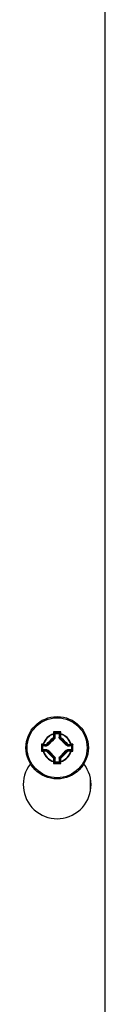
# Model space of a CAD drawing. Header units: inches. Extents: x 3 to 143, y 2 to 93.
# Tile 27 of 36: x 71.015 to 71.58, y 60.681 to 67.523. Entities that reach past the tile are written whole.
import ezdxf

# ---------------------------------------------------------------- set-up
doc = ezdxf.new("R2010")
doc.units = ezdxf.units.IN
doc.header["$LTSCALE"] = 8.561686
doc.header["$MEASUREMENT"] = 0
doc.layers.add('Visible Edges(ANSI)', color=7, linetype='Continuous', lineweight=25)
doc.layers.add('Visible Tangent Edges(ANSI)', color=7, linetype='Continuous', lineweight=25)

msp = doc.modelspace()

# ---------------------------------------------------------------- linework, layer by layer
at = {"layer": 'Visible Edges(ANSI)'}
for p, q in [((71.5804, 69.3481), (71.5804, 27.7537)), ((71.2302, 62.5678), (71.2351, 62.563)), ((71.2305, 62.5372), (71.2357, 62.5351)), ((71.2696, 62.5678), (71.2648, 62.563)), ((71.1458, 62.4834), (71.1506, 62.4785)), ((71.3541, 62.4834), (71.3492, 62.4785)), ((71.1458, 62.444), (71.1506, 62.4488)), ((71.3541, 62.444), (71.3492, 62.4488)), ((71.2302, 62.3595), (71.2351, 62.3644)), ((71.2696, 62.3595), (71.2648, 62.3644))]:
    msp.add_line(p, q, dxfattribs=at)
at = {"layer": 'Visible Edges(ANSI)', "flags": 128}
for points in [[(71.2302, 62.5679), (71.2302, 62.568), (71.2301, 62.5681), (71.23, 62.5682), (71.2299, 62.5684), (71.2298, 62.5686), (71.2296, 62.5688), (71.2295, 62.569), (71.2293, 62.5692), (71.2291, 62.5694), (71.2289, 62.5697), (71.2287, 62.5699), (71.2284, 62.5702), (71.2282, 62.5704), (71.228, 62.5707), (71.2277, 62.571), (71.2275, 62.5712), (71.2272, 62.5715), (71.227, 62.5717), (71.2267, 62.572), (71.2265, 62.5723), (71.2262, 62.5725), (71.226, 62.5728), (71.2257, 62.573), (71.2255, 62.5733)], [(71.2263, 62.5379), (71.2265, 62.5378), (71.2268, 62.5377), (71.227, 62.5377), (71.2272, 62.5376), (71.2274, 62.5375), (71.2277, 62.5375), (71.2279, 62.5374), (71.2281, 62.5373), (71.2283, 62.5373), (71.2285, 62.5372), (71.2287, 62.5372), (71.2289, 62.5372), (71.229, 62.5371), (71.2292, 62.5371), (71.2294, 62.5371), (71.2295, 62.5371), (71.2297, 62.5371), (71.2298, 62.5371), (71.2299, 62.5371), (71.23, 62.5371), (71.2301, 62.5371), (71.2302, 62.5371), (71.2303, 62.5372), (71.2304, 62.5372)], [(71.2302, 62.5679), (71.2302, 62.5679), (71.2302, 62.5679), (71.2302, 62.5679), (71.2302, 62.5679), (71.2302, 62.5679), (71.2302, 62.5679), (71.2302, 62.5679), (71.2302, 62.5679), (71.2302, 62.5679), (71.2302, 62.5679), (71.2302, 62.5679), (71.2302, 62.5678), (71.2302, 62.5678), (71.2302, 62.5678), (71.2302, 62.5678), (71.2302, 62.5678), (71.2302, 62.5678), (71.2302, 62.5678), (71.2302, 62.5678), (71.2302, 62.5678), (71.2302, 62.5678), (71.2302, 62.5678), (71.2302, 62.5678), (71.2302, 62.5678)], [(71.2304, 62.5372), (71.2304, 62.5372), (71.2304, 62.5372), (71.2304, 62.5372), (71.2304, 62.5372), (71.2304, 62.5372), (71.2304, 62.5372), (71.2304, 62.5372), (71.2304, 62.5372), (71.2304, 62.5372), (71.2304, 62.5372), (71.2304, 62.5372), (71.2304, 62.5372), (71.2304, 62.5372), (71.2304, 62.5372), (71.2305, 62.5372), (71.2305, 62.5372), (71.2305, 62.5372), (71.2305, 62.5372), (71.2305, 62.5372), (71.2305, 62.5372), (71.2305, 62.5372), (71.2305, 62.5372), (71.2305, 62.5372), (71.2305, 62.5372)], [(71.2678, 62.5268), (71.2676, 62.5273), (71.2673, 62.5277), (71.2671, 62.5282), (71.2668, 62.5286), (71.2666, 62.5291), (71.2664, 62.5295), (71.2661, 62.5299), (71.2659, 62.5304), (71.2657, 62.5308), (71.2655, 62.5312), (71.2653, 62.5316), (71.2652, 62.532), (71.265, 62.5324), (71.2649, 62.5328), (71.2647, 62.5332), (71.2646, 62.5335), (71.2645, 62.5339), (71.2644, 62.5343), (71.2643, 62.5347), (71.2642, 62.5351), (71.2641, 62.5354), (71.2641, 62.5358), (71.2641, 62.5362), (71.2641, 62.5366)], [(71.2696, 62.5678), (71.2696, 62.5678), (71.2696, 62.5678), (71.2696, 62.5678), (71.2696, 62.5678), (71.2696, 62.5678), (71.2697, 62.5678), (71.2697, 62.5678), (71.2697, 62.5678), (71.2697, 62.5678), (71.2697, 62.5678), (71.2697, 62.5678), (71.2697, 62.5678), (71.2697, 62.5679), (71.2697, 62.5679), (71.2697, 62.5679), (71.2697, 62.5679), (71.2697, 62.5679), (71.2697, 62.5679), (71.2697, 62.5679), (71.2697, 62.5679), (71.2697, 62.5679), (71.2697, 62.5679), (71.2697, 62.5679), (71.2697, 62.5679)], [(71.2744, 62.5733), (71.2741, 62.573), (71.2739, 62.5728), (71.2736, 62.5725), (71.2734, 62.5723), (71.2731, 62.572), (71.2729, 62.5717), (71.2726, 62.5715), (71.2724, 62.5712), (71.2721, 62.571), (71.2719, 62.5707), (71.2717, 62.5704), (71.2714, 62.5702), (71.2712, 62.5699), (71.271, 62.5697), (71.2708, 62.5694), (71.2706, 62.5692), (71.2704, 62.569), (71.2702, 62.5688), (71.2701, 62.5686), (71.27, 62.5684), (71.2699, 62.5682), (71.2698, 62.5681), (71.2697, 62.568), (71.2697, 62.5679)], [(71.1403, 62.4881), (71.1406, 62.4879), (71.1408, 62.4876), (71.1411, 62.4874), (71.1413, 62.4871), (71.1416, 62.4868), (71.1419, 62.4866), (71.1421, 62.4863), (71.1424, 62.4861), (71.1426, 62.4859), (71.1429, 62.4856), (71.1432, 62.4854), (71.1434, 62.4852), (71.1437, 62.4849), (71.1439, 62.4847), (71.1442, 62.4845), (71.1444, 62.4843), (71.1446, 62.4841), (71.1448, 62.484), (71.145, 62.4838), (71.1452, 62.4837), (71.1453, 62.4836), (71.1455, 62.4835), (71.1456, 62.4834), (71.1457, 62.4834)], [(71.1458, 62.4834), (71.1458, 62.4834), (71.1458, 62.4834), (71.1458, 62.4834), (71.1458, 62.4834), (71.1458, 62.4834), (71.1458, 62.4834), (71.1458, 62.4834), (71.1458, 62.4834), (71.1458, 62.4834), (71.1458, 62.4834), (71.1458, 62.4834), (71.1457, 62.4834), (71.1457, 62.4834), (71.1457, 62.4834), (71.1457, 62.4834), (71.1457, 62.4834), (71.1457, 62.4834), (71.1457, 62.4834), (71.1457, 62.4834), (71.1457, 62.4834), (71.1457, 62.4834), (71.1457, 62.4834), (71.1457, 62.4834), (71.1457, 62.4834)], [(71.1868, 62.4816), (71.1863, 62.4813), (71.1859, 62.481), (71.1854, 62.4808), (71.185, 62.4805), (71.1845, 62.4803), (71.1841, 62.4801), (71.1837, 62.4799), (71.1832, 62.4796), (71.1828, 62.4794), (71.1824, 62.4793), (71.182, 62.4791), (71.1816, 62.4789), (71.1812, 62.4787), (71.1808, 62.4786), (71.1804, 62.4784), (71.1801, 62.4783), (71.1797, 62.4782), (71.1793, 62.4781), (71.1789, 62.478), (71.1785, 62.4779), (71.1782, 62.4779), (71.1778, 62.4778), (71.1774, 62.4778), (71.177, 62.4778)], [(71.2359, 62.5308), (71.2359, 62.531), (71.2359, 62.5313), (71.2359, 62.5315), (71.2359, 62.5318), (71.2359, 62.532), (71.2359, 62.5323), (71.2359, 62.5325), (71.2359, 62.5328), (71.2358, 62.533), (71.2358, 62.5332), (71.2358, 62.5334), (71.2358, 62.5336), (71.2358, 62.5338), (71.2358, 62.534), (71.2358, 62.5342), (71.2358, 62.5344), (71.2358, 62.5345), (71.2357, 62.5347), (71.2357, 62.5348), (71.2357, 62.5349), (71.2357, 62.535), (71.2357, 62.535), (71.2357, 62.5351), (71.2357, 62.5351)], [(71.3229, 62.4778), (71.3225, 62.4778), (71.3221, 62.4778), (71.3218, 62.4779), (71.3214, 62.4779), (71.321, 62.478), (71.3207, 62.4781), (71.3203, 62.4782), (71.3199, 62.4783), (71.3196, 62.4784), (71.3192, 62.4785), (71.3188, 62.4787), (71.3184, 62.4788), (71.318, 62.479), (71.3176, 62.4792), (71.3172, 62.4794), (71.3167, 62.4796), (71.3163, 62.4798), (71.3159, 62.48), (71.3154, 62.4803), (71.315, 62.4805), (71.3145, 62.4808), (71.3141, 62.481), (71.3136, 62.4813), (71.3131, 62.4816)], [(71.3542, 62.4834), (71.3542, 62.4834), (71.3542, 62.4834), (71.3542, 62.4834), (71.3542, 62.4834), (71.3542, 62.4834), (71.3541, 62.4834), (71.3541, 62.4834), (71.3541, 62.4834), (71.3541, 62.4834), (71.3541, 62.4834), (71.3541, 62.4834), (71.3541, 62.4834), (71.3541, 62.4834), (71.3541, 62.4834), (71.3541, 62.4834), (71.3541, 62.4834), (71.3541, 62.4834), (71.3541, 62.4834), (71.3541, 62.4834), (71.3541, 62.4834), (71.3541, 62.4834), (71.3541, 62.4834), (71.3541, 62.4834), (71.3541, 62.4834)], [(71.3596, 62.4881), (71.3593, 62.4879), (71.3591, 62.4876), (71.3588, 62.4874), (71.3585, 62.4871), (71.3583, 62.4868), (71.358, 62.4866), (71.3578, 62.4863), (71.3575, 62.4861), (71.3572, 62.4859), (71.357, 62.4856), (71.3567, 62.4854), (71.3565, 62.4852), (71.3562, 62.4849), (71.356, 62.4847), (71.3557, 62.4845), (71.3555, 62.4843), (71.3553, 62.4841), (71.3551, 62.484), (71.3549, 62.4838), (71.3547, 62.4837), (71.3545, 62.4836), (71.3544, 62.4835), (71.3543, 62.4834), (71.3542, 62.4834)], [(71.1403, 62.4392), (71.1406, 62.4395), (71.1408, 62.4397), (71.1411, 62.44), (71.1413, 62.4402), (71.1416, 62.4405), (71.1419, 62.4407), (71.1421, 62.441), (71.1424, 62.4412), (71.1426, 62.4415), (71.1429, 62.4417), (71.1432, 62.4419), (71.1434, 62.4422), (71.1437, 62.4424), (71.1439, 62.4426), (71.1442, 62.4428), (71.1444, 62.443), (71.1446, 62.4432), (71.1448, 62.4434), (71.145, 62.4435), (71.1452, 62.4436), (71.1453, 62.4437), (71.1455, 62.4438), (71.1456, 62.4439), (71.1457, 62.4439)], [(71.1457, 62.4439), (71.1457, 62.4439), (71.1457, 62.4439), (71.1457, 62.4439), (71.1457, 62.4439), (71.1457, 62.4439), (71.1457, 62.4439), (71.1457, 62.4439), (71.1457, 62.4439), (71.1457, 62.4439), (71.1457, 62.4439), (71.1457, 62.4439), (71.1457, 62.4439), (71.1458, 62.4439), (71.1458, 62.4439), (71.1458, 62.4439), (71.1458, 62.4439), (71.1458, 62.4439), (71.1458, 62.4439), (71.1458, 62.4439), (71.1458, 62.4439), (71.1458, 62.4439), (71.1458, 62.444), (71.1458, 62.444), (71.1458, 62.444)], [(71.177, 62.4495), (71.1774, 62.4495), (71.1777, 62.4495), (71.1781, 62.4495), (71.1785, 62.4494), (71.1788, 62.4493), (71.1792, 62.4493), (71.1796, 62.4492), (71.1799, 62.449), (71.1803, 62.4489), (71.1807, 62.4488), (71.1811, 62.4486), (71.1815, 62.4485), (71.1819, 62.4483), (71.1823, 62.4481), (71.1827, 62.4479), (71.1831, 62.4477), (71.1836, 62.4475), (71.184, 62.4473), (71.1844, 62.4471), (71.1849, 62.4468), (71.1853, 62.4466), (71.1858, 62.4463), (71.1863, 62.446), (71.1868, 62.4458)], [(71.232, 62.4005), (71.2323, 62.4), (71.2326, 62.3996), (71.2328, 62.3991), (71.233, 62.3987), (71.2333, 62.3982), (71.2335, 62.3978), (71.2337, 62.3974), (71.2339, 62.397), (71.2342, 62.3965), (71.2343, 62.3961), (71.2345, 62.3957), (71.2347, 62.3953), (71.2349, 62.3949), (71.235, 62.3945), (71.2352, 62.3942), (71.2353, 62.3938), (71.2354, 62.3934), (71.2355, 62.393), (71.2356, 62.3926), (71.2357, 62.3923), (71.2357, 62.3919), (71.2358, 62.3915), (71.2358, 62.3911), (71.2358, 62.3907)], [(71.2641, 62.3907), (71.2641, 62.3911), (71.2641, 62.3915), (71.2641, 62.3918), (71.2642, 62.3922), (71.2643, 62.3926), (71.2643, 62.3929), (71.2644, 62.3933), (71.2645, 62.3937), (71.2647, 62.394), (71.2648, 62.3944), (71.265, 62.3948), (71.2651, 62.3952), (71.2653, 62.3956), (71.2655, 62.396), (71.2657, 62.3964), (71.2659, 62.3969), (71.2661, 62.3973), (71.2663, 62.3977), (71.2665, 62.3982), (71.2668, 62.3986), (71.267, 62.3991), (71.2673, 62.3995), (71.2676, 62.4), (71.2678, 62.4005)], [(71.3131, 62.4458), (71.3136, 62.446), (71.314, 62.4463), (71.3145, 62.4465), (71.3149, 62.4468), (71.3154, 62.447), (71.3158, 62.4472), (71.3162, 62.4475), (71.3166, 62.4477), (71.317, 62.4479), (71.3175, 62.4481), (71.3179, 62.4483), (71.3183, 62.4484), (71.3187, 62.4486), (71.3191, 62.4487), (71.3194, 62.4489), (71.3198, 62.449), (71.3202, 62.4491), (71.3206, 62.4492), (71.3209, 62.4493), (71.3213, 62.4494), (71.3217, 62.4494), (71.3221, 62.4495), (71.3225, 62.4495), (71.3229, 62.4495)], [(71.3541, 62.444), (71.3541, 62.444), (71.3541, 62.444), (71.3541, 62.4439), (71.3541, 62.4439), (71.3541, 62.4439), (71.3541, 62.4439), (71.3541, 62.4439), (71.3541, 62.4439), (71.3541, 62.4439), (71.3541, 62.4439), (71.3541, 62.4439), (71.3541, 62.4439), (71.3541, 62.4439), (71.3541, 62.4439), (71.3541, 62.4439), (71.3541, 62.4439), (71.3541, 62.4439), (71.3541, 62.4439), (71.3542, 62.4439), (71.3542, 62.4439), (71.3542, 62.4439), (71.3542, 62.4439), (71.3542, 62.4439), (71.3542, 62.4439)], [(71.3596, 62.4392), (71.3593, 62.4395), (71.3591, 62.4397), (71.3588, 62.44), (71.3585, 62.4402), (71.3583, 62.4405), (71.358, 62.4407), (71.3578, 62.441), (71.3575, 62.4412), (71.3572, 62.4415), (71.357, 62.4417), (71.3567, 62.4419), (71.3565, 62.4422), (71.3562, 62.4424), (71.356, 62.4426), (71.3557, 62.4428), (71.3555, 62.443), (71.3553, 62.4432), (71.3551, 62.4434), (71.3549, 62.4435), (71.3547, 62.4436), (71.3545, 62.4437), (71.3544, 62.4438), (71.3543, 62.4439), (71.3542, 62.4439)], [(71.2255, 62.354), (71.2257, 62.3543), (71.226, 62.3545), (71.2262, 62.3548), (71.2265, 62.3551), (71.2267, 62.3553), (71.227, 62.3556), (71.2272, 62.3558), (71.2275, 62.3561), (71.2277, 62.3564), (71.228, 62.3566), (71.2282, 62.3569), (71.2284, 62.3571), (71.2287, 62.3574), (71.2289, 62.3576), (71.2291, 62.3579), (71.2293, 62.3581), (71.2295, 62.3583), (71.2296, 62.3585), (71.2298, 62.3587), (71.2299, 62.3589), (71.23, 62.3591), (71.2301, 62.3592), (71.2302, 62.3593), (71.2302, 62.3594)], [(71.2302, 62.3595), (71.2302, 62.3595), (71.2302, 62.3595), (71.2302, 62.3595), (71.2302, 62.3595), (71.2302, 62.3595), (71.2302, 62.3595), (71.2302, 62.3595), (71.2302, 62.3595), (71.2302, 62.3595), (71.2302, 62.3595), (71.2302, 62.3595), (71.2302, 62.3595), (71.2302, 62.3595), (71.2302, 62.3595), (71.2302, 62.3595), (71.2302, 62.3595), (71.2302, 62.3595), (71.2302, 62.3594), (71.2302, 62.3594), (71.2302, 62.3594), (71.2302, 62.3594), (71.2302, 62.3594), (71.2302, 62.3594), (71.2302, 62.3594)], [(71.2697, 62.3594), (71.2697, 62.3594), (71.2697, 62.3594), (71.2697, 62.3594), (71.2697, 62.3594), (71.2697, 62.3594), (71.2697, 62.3594), (71.2697, 62.3595), (71.2697, 62.3595), (71.2697, 62.3595), (71.2697, 62.3595), (71.2697, 62.3595), (71.2697, 62.3595), (71.2697, 62.3595), (71.2697, 62.3595), (71.2697, 62.3595), (71.2697, 62.3595), (71.2697, 62.3595), (71.2697, 62.3595), (71.2696, 62.3595), (71.2696, 62.3595), (71.2696, 62.3595), (71.2696, 62.3595), (71.2696, 62.3595), (71.2696, 62.3595)], [(71.2744, 62.354), (71.2741, 62.3543), (71.2739, 62.3545), (71.2736, 62.3548), (71.2734, 62.3551), (71.2731, 62.3553), (71.2729, 62.3556), (71.2726, 62.3558), (71.2724, 62.3561), (71.2721, 62.3564), (71.2719, 62.3566), (71.2717, 62.3569), (71.2714, 62.3571), (71.2712, 62.3574), (71.271, 62.3576), (71.2708, 62.3579), (71.2706, 62.3581), (71.2704, 62.3583), (71.2702, 62.3585), (71.2701, 62.3587), (71.27, 62.3589), (71.2699, 62.3591), (71.2698, 62.3592), (71.2697, 62.3593), (71.2697, 62.3594)]]:
    msp.add_lwpolyline(points, dxfattribs=at)
at = {"layer": 'Visible Edges(ANSI)'}
msp.add_circle((71.2499, 62.4637), 0.2168, dxfattribs=at)
msp.add_arc((71.2499, 62.2063), 0.2354, 141.97559, 38.02441, dxfattribs=at)
for centre, major_axis, start_param, end_param in [((71.2499, 62.5713), (0.1594, 0), 4.619148, 4.80563), ((71.2265, 62.4637), (0, -0.191), 1.929793, 2.117442), ((71.2733, 62.4637), (0, -0.191), 4.165743, 4.320612), ((71.2499, 62.487), (0.191, 0), 4.165743, 4.320612), ((71.1423, 62.4637), (0, 0.1594), 4.619148, 4.80563), ((71.2499, 62.487), (-0.191, 0), 1.962574, 2.117442), ((71.3575, 62.4637), (0, -0.1594), 4.619148, 4.80563), ((71.2499, 62.4403), (-0.191, 0), 5.104166, 5.259035), ((71.2499, 62.4403), (0.191, 0), 1.024151, 1.179019), ((71.2265, 62.4637), (0, -0.191), 1.024151, 1.179019), ((71.2499, 62.3561), (-0.1594, 0), 4.619148, 4.80563), ((71.2733, 62.4637), (0, -0.191), 5.104166, 5.259035)]:
    msp.add_ellipse(centre, major_axis=major_axis, ratio=0.052336, start_param=start_param, end_param=end_param, dxfattribs=at)
at = {"layer": 'Visible Tangent Edges(ANSI)'}
for p, q in [((71.2259, 62.5576), (71.2253, 62.56)), ((71.2694, 62.5391), (71.2642, 62.537)), ((71.2655, 62.5338), (71.2708, 62.5359)), ((71.2745, 62.56), (71.2739, 62.5576)), ((71.1536, 62.4883), (71.156, 62.4876)), ((71.1745, 62.4831), (71.1766, 62.4779)), ((71.1798, 62.4793), (71.1777, 62.4845)), ((71.3222, 62.4845), (71.32, 62.4793)), ((71.3232, 62.4779), (71.3254, 62.4831)), ((71.3439, 62.4876), (71.3463, 62.4883)), ((71.156, 62.4397), (71.1536, 62.4391)), ((71.1766, 62.4494), (71.1745, 62.4442)), ((71.1777, 62.4428), (71.1798, 62.4481)), ((71.32, 62.4481), (71.3222, 62.4428)), ((71.3254, 62.4442), (71.3232, 62.4494)), ((71.3463, 62.4391), (71.3439, 62.4397)), ((71.2253, 62.3673), (71.2259, 62.3697)), ((71.2343, 62.3936), (71.2291, 62.3914)), ((71.2304, 62.3882), (71.2357, 62.3903)), ((71.2642, 62.3903), (71.2694, 62.3882)), ((71.2708, 62.3914), (71.2655, 62.3936)), ((71.2739, 62.3697), (71.2745, 62.3673)), ((71.4807, 62.1598), (71.4807, 62.2528))]:
    msp.add_line(p, q, dxfattribs=at)
at = {"layer": 'Visible Tangent Edges(ANSI)', "flags": 128}
for points in [[(71.2642, 62.537), (71.2642, 62.537), (71.2642, 62.537), (71.2642, 62.537), (71.2642, 62.537), (71.2642, 62.537), (71.2642, 62.5369), (71.2642, 62.5369), (71.2642, 62.5369), (71.2642, 62.5369), (71.2641, 62.5369), (71.2641, 62.5369), (71.2641, 62.5369), (71.2641, 62.5368), (71.2641, 62.5368), (71.2641, 62.5368), (71.2641, 62.5368), (71.2641, 62.5368), (71.2641, 62.5367), (71.2641, 62.5367), (71.2641, 62.5367), (71.2641, 62.5367), (71.2641, 62.5366), (71.2641, 62.5366), (71.2641, 62.5366)], [(71.1766, 62.4779), (71.1766, 62.4779), (71.1766, 62.4779), (71.1766, 62.4779), (71.1766, 62.4779), (71.1766, 62.4779), (71.1767, 62.4779), (71.1767, 62.4779), (71.1767, 62.4779), (71.1767, 62.4779), (71.1767, 62.4779), (71.1767, 62.4779), (71.1767, 62.4779), (71.1767, 62.4779), (71.1768, 62.4779), (71.1768, 62.4778), (71.1768, 62.4778), (71.1768, 62.4778), (71.1768, 62.4778), (71.1769, 62.4778), (71.1769, 62.4778), (71.1769, 62.4778), (71.1769, 62.4778), (71.177, 62.4778), (71.177, 62.4778)], [(71.1868, 62.4816), (71.1864, 62.4814), (71.186, 62.4813), (71.1856, 62.4812), (71.1852, 62.481), (71.1848, 62.4809), (71.1844, 62.4808), (71.1841, 62.4807), (71.1837, 62.4806), (71.1833, 62.4805), (71.183, 62.4803), (71.1827, 62.4802), (71.1823, 62.4801), (71.182, 62.48), (71.1817, 62.4799), (71.1814, 62.4798), (71.1812, 62.4797), (71.1809, 62.4796), (71.1807, 62.4796), (71.1805, 62.4795), (71.1803, 62.4794), (71.1801, 62.4794), (71.18, 62.4793), (71.1799, 62.4793), (71.1798, 62.4793)], [(71.2678, 62.5268), (71.2677, 62.5272), (71.2676, 62.5276), (71.2674, 62.528), (71.2673, 62.5284), (71.2672, 62.5288), (71.2671, 62.5292), (71.267, 62.5295), (71.2668, 62.5299), (71.2667, 62.5303), (71.2666, 62.5306), (71.2665, 62.5309), (71.2664, 62.5313), (71.2663, 62.5316), (71.2662, 62.5319), (71.2661, 62.5322), (71.266, 62.5324), (71.2659, 62.5327), (71.2658, 62.5329), (71.2658, 62.5331), (71.2657, 62.5333), (71.2656, 62.5335), (71.2656, 62.5336), (71.2656, 62.5337), (71.2655, 62.5338)], [(71.32, 62.4793), (71.32, 62.4793), (71.3199, 62.4793), (71.3197, 62.4794), (71.3196, 62.4794), (71.3194, 62.4795), (71.3192, 62.4796), (71.319, 62.4796), (71.3187, 62.4797), (71.3184, 62.4798), (71.3182, 62.4799), (71.3179, 62.48), (71.3175, 62.4801), (71.3172, 62.4802), (71.3169, 62.4803), (71.3165, 62.4805), (71.3162, 62.4806), (71.3158, 62.4807), (71.3154, 62.4808), (71.3151, 62.4809), (71.3147, 62.481), (71.3143, 62.4812), (71.3139, 62.4813), (71.3135, 62.4814), (71.3131, 62.4816)], [(71.3229, 62.4778), (71.3229, 62.4778), (71.3229, 62.4778), (71.3229, 62.4778), (71.323, 62.4778), (71.323, 62.4778), (71.323, 62.4778), (71.323, 62.4778), (71.3231, 62.4778), (71.3231, 62.4778), (71.3231, 62.4779), (71.3231, 62.4779), (71.3231, 62.4779), (71.3232, 62.4779), (71.3232, 62.4779), (71.3232, 62.4779), (71.3232, 62.4779), (71.3232, 62.4779), (71.3232, 62.4779), (71.3232, 62.4779), (71.3232, 62.4779), (71.3232, 62.4779), (71.3232, 62.4779), (71.3232, 62.4779), (71.3232, 62.4779)], [(71.177, 62.4495), (71.177, 62.4495), (71.1769, 62.4495), (71.1769, 62.4495), (71.1769, 62.4495), (71.1769, 62.4495), (71.1768, 62.4495), (71.1768, 62.4495), (71.1768, 62.4495), (71.1768, 62.4495), (71.1768, 62.4495), (71.1767, 62.4495), (71.1767, 62.4495), (71.1767, 62.4495), (71.1767, 62.4495), (71.1767, 62.4494), (71.1767, 62.4494), (71.1767, 62.4494), (71.1767, 62.4494), (71.1766, 62.4494), (71.1766, 62.4494), (71.1766, 62.4494), (71.1766, 62.4494), (71.1766, 62.4494), (71.1766, 62.4494)], [(71.1798, 62.4481), (71.1799, 62.448), (71.18, 62.448), (71.1801, 62.448), (71.1803, 62.4479), (71.1805, 62.4478), (71.1807, 62.4478), (71.1809, 62.4477), (71.1812, 62.4476), (71.1814, 62.4475), (71.1817, 62.4474), (71.182, 62.4473), (71.1823, 62.4472), (71.1827, 62.4471), (71.183, 62.447), (71.1833, 62.4469), (71.1837, 62.4468), (71.1841, 62.4466), (71.1844, 62.4465), (71.1848, 62.4464), (71.1852, 62.4463), (71.1856, 62.4462), (71.186, 62.446), (71.1864, 62.4459), (71.1868, 62.4458)], [(71.232, 62.4005), (71.2322, 62.4001), (71.2323, 62.3997), (71.2324, 62.3993), (71.2325, 62.3989), (71.2327, 62.3985), (71.2328, 62.3982), (71.2329, 62.3978), (71.233, 62.3974), (71.2331, 62.3971), (71.2333, 62.3967), (71.2334, 62.3964), (71.2335, 62.3961), (71.2336, 62.3957), (71.2337, 62.3954), (71.2338, 62.3952), (71.2339, 62.3949), (71.2339, 62.3946), (71.234, 62.3944), (71.2341, 62.3942), (71.2342, 62.394), (71.2342, 62.3939), (71.2343, 62.3937), (71.2343, 62.3936), (71.2343, 62.3936)], [(71.2655, 62.3936), (71.2656, 62.3936), (71.2656, 62.3937), (71.2656, 62.3939), (71.2657, 62.394), (71.2658, 62.3942), (71.2658, 62.3944), (71.2659, 62.3946), (71.266, 62.3949), (71.2661, 62.3952), (71.2662, 62.3954), (71.2663, 62.3957), (71.2664, 62.3961), (71.2665, 62.3964), (71.2666, 62.3967), (71.2667, 62.3971), (71.2668, 62.3974), (71.267, 62.3978), (71.2671, 62.3982), (71.2672, 62.3985), (71.2673, 62.3989), (71.2674, 62.3993), (71.2676, 62.3997), (71.2677, 62.4001), (71.2678, 62.4005)], [(71.3131, 62.4458), (71.3135, 62.4459), (71.3139, 62.446), (71.3143, 62.4462), (71.3147, 62.4463), (71.3151, 62.4464), (71.3154, 62.4465), (71.3158, 62.4466), (71.3162, 62.4468), (71.3165, 62.4469), (71.3169, 62.447), (71.3172, 62.4471), (71.3175, 62.4472), (71.3179, 62.4473), (71.3182, 62.4474), (71.3184, 62.4475), (71.3187, 62.4476), (71.319, 62.4477), (71.3192, 62.4478), (71.3194, 62.4478), (71.3196, 62.4479), (71.3197, 62.448), (71.3199, 62.448), (71.32, 62.448), (71.32, 62.4481)], [(71.3232, 62.4494), (71.3232, 62.4494), (71.3232, 62.4494), (71.3232, 62.4494), (71.3232, 62.4494), (71.3232, 62.4494), (71.3232, 62.4494), (71.3232, 62.4494), (71.3232, 62.4494), (71.3232, 62.4494), (71.3232, 62.4495), (71.3232, 62.4495), (71.3231, 62.4495), (71.3231, 62.4495), (71.3231, 62.4495), (71.3231, 62.4495), (71.3231, 62.4495), (71.323, 62.4495), (71.323, 62.4495), (71.323, 62.4495), (71.323, 62.4495), (71.3229, 62.4495), (71.3229, 62.4495), (71.3229, 62.4495), (71.3229, 62.4495)], [(71.2357, 62.3903), (71.2357, 62.3903), (71.2357, 62.3904), (71.2357, 62.3904), (71.2357, 62.3904), (71.2357, 62.3904), (71.2357, 62.3904), (71.2357, 62.3904), (71.2357, 62.3904), (71.2357, 62.3904), (71.2357, 62.3904), (71.2357, 62.3904), (71.2357, 62.3905), (71.2357, 62.3905), (71.2357, 62.3905), (71.2357, 62.3905), (71.2358, 62.3905), (71.2358, 62.3906), (71.2358, 62.3906), (71.2358, 62.3906), (71.2358, 62.3906), (71.2358, 62.3906), (71.2358, 62.3907), (71.2358, 62.3907), (71.2358, 62.3907)], [(71.2641, 62.3907), (71.2641, 62.3907), (71.2641, 62.3907), (71.2641, 62.3906), (71.2641, 62.3906), (71.2641, 62.3906), (71.2641, 62.3906), (71.2641, 62.3906), (71.2641, 62.3905), (71.2641, 62.3905), (71.2641, 62.3905), (71.2641, 62.3905), (71.2641, 62.3905), (71.2641, 62.3904), (71.2641, 62.3904), (71.2642, 62.3904), (71.2642, 62.3904), (71.2642, 62.3904), (71.2642, 62.3904), (71.2642, 62.3904), (71.2642, 62.3904), (71.2642, 62.3904), (71.2642, 62.3904), (71.2642, 62.3903), (71.2642, 62.3903)]]:
    msp.add_lwpolyline(points, dxfattribs=at)
at = {"layer": 'Visible Tangent Edges(ANSI)'}
msp.add_circle((71.2499, 62.4637), 0.2084, dxfattribs=at)
for radius, start, end in [(0.0994, 104.32613, 165.67387), (0.0969, 104.32613, 165.67387), (0.0969, 14.32613, 75.67387), (0.0994, 14.32613, 75.67387), (0.0994, 194.32613, 255.67387), (0.0969, 194.32613, 255.67387), (0.0969, 284.32613, 345.67387), (0.0994, 284.32613, 345.67387)]:
    msp.add_arc((71.2499, 62.4637), radius, start, end, dxfattribs=at)
for centre, major_axis, ratio, start_param, end_param in [((71.1915, 62.5221), (-0.1829, -0.1829), 0.052336, 1.432032, 1.70956), ((71.1938, 62.5198), (0.1859, 0.1859), 0.052336, 4.573625, 4.858019), ((71.253, 62.4637), (0, -0.5378), 0.052336, 4.507082, 4.532295), ((71.2255, 62.5592), (0.00456, -0.00004), 0.178876, 0.053219, 1.618263), ((71.2499, 62.5455), (-0.5315, 0), 0.052336, 4.666344, 4.758434), ((71.2255, 62.5592), (0.00456, 0.00009), 0.348763, 4.794064, 6.227314), ((71.2128, 62.4637), (0, -0.2689), 0.052336, 1.850442, 1.927558), ((71.2576, 62.4637), (0, 0.5332), 0.052336, 1.374013, 1.390703), ((71.2167, 62.4637), (0, 0.2735), 0.052336, 4.984814, 5.06915), ((71.2499, 62.5403), (0.527, 0), 0.052336, 1.53339, 1.608203), ((71.2688, 62.537), (0, -0.00456), 0.998864, 4.712389, 5.496652), ((71.2832, 62.4637), (0, -0.2735), 0.052336, 4.355628, 4.432743), ((71.274, 62.5391), (0, -0.00456), 0.998864, 4.712389, 5.496652), ((71.274, 62.5391), (-0.00456, 0.00007), 0.275637, 0.054472, 1.487722), ((71.2423, 62.4637), (0, -0.5332), 0.052336, 1.75089, 1.76758), ((71.2743, 62.5592), (-0.00456, -0.00004), 0.178876, 4.664923, 6.229966), ((71.2743, 62.5592), (-0.00456, 0.00009), 0.348763, 0.055871, 1.489121), ((71.274, 62.5391), (-0.00325, -0.0032), 0.13813, 0.052867, 1.314038), ((71.3061, 62.5198), (0.1859, -0.1859), 0.052336, 4.573625, 4.851153), ((71.2871, 62.4637), (0, 0.2689), 0.052336, 1.214035, 1.29115), ((71.3084, 62.5221), (-0.1829, 0.1829), 0.052336, 1.432032, 1.70956), ((71.2468, 62.4637), (0, 0.5378), 0.052336, 4.892483, 4.917696), ((71.2499, 62.4606), (-0.5378, 0), 0.052336, 4.892483, 4.917696), ((71.1681, 62.4637), (0, -0.5315), 0.052336, 4.666344, 4.758434), ((71.2499, 62.456), (0.5332, 0), 0.052336, 1.75089, 1.76758), ((71.1733, 62.4637), (0, 0.527), 0.052336, 1.53339, 1.608203), ((71.1544, 62.4881), (0.00004, -0.00456), 0.178876, 4.664923, 6.229966), ((71.1544, 62.4881), (-0.00009, -0.00456), 0.348763, 0.055871, 1.489121), ((71.2499, 62.4969), (0.2735, 0), 0.052336, 4.355628, 4.432743), ((71.2499, 62.5008), (-0.2689, 0), 0.052336, 1.214035, 1.29115), ((71.1745, 62.4877), (-0.00007, -0.00456), 0.275637, 0.054472, 1.487722), ((71.1745, 62.4877), (0.00456, 0), 0.998864, 4.712389, 5.496652), ((71.1745, 62.4877), (0.0032, -0.00325), 0.13813, 0.052867, 1.314038), ((71.1766, 62.4825), (0.00456, 0), 0.998864, 4.712389, 5.496652), ((71.2007, 62.5129), (-0.1246, -0.1246), 0.052336, 1.350338, 1.802193), ((71.2028, 62.5108), (0.1276, 0.1276), 0.052336, 4.534102, 4.921856), ((71.2991, 62.5129), (-0.1246, 0.1246), 0.052336, 1.350338, 1.791254), ((71.297, 62.5108), (0.1276, -0.1276), 0.052336, 4.534102, 4.890676), ((71.3232, 62.4825), (0.00323, -0.00323), 0.998864, 4.712389, 5.496652), ((71.3254, 62.4877), (-0.0032, -0.00325), 0.13813, 4.969147, 6.230318), ((71.3254, 62.4877), (0.00323, -0.00323), 0.998864, 4.712389, 5.496652), ((71.2499, 62.5008), (-0.2689, 0), 0.052336, 1.850442, 1.927558), ((71.3254, 62.4877), (0.00007, -0.00456), 0.275637, 4.795463, 6.228713), ((71.2499, 62.4969), (0.2735, 0), 0.052336, 4.992035, 5.06915), ((71.3454, 62.4881), (0.00009, -0.00456), 0.348763, 4.794064, 6.227314), ((71.3454, 62.4881), (-0.00004, -0.00456), 0.178876, 0.053219, 1.618263), ((71.2499, 62.456), (0.5332, 0), 0.052336, 1.374013, 1.390703), ((71.2499, 62.4606), (-0.5378, 0), 0.052336, 4.507082, 4.532295), ((71.3265, 62.4637), (0, -0.527), 0.052336, 1.53339, 1.608203), ((71.3318, 62.4637), (0, 0.5315), 0.052336, 4.666344, 4.758434), ((71.2499, 62.4668), (0.5378, 0), 0.052336, 4.507082, 4.532295), ((71.2499, 62.4713), (-0.5332, 0), 0.052336, 1.374013, 1.390703), ((71.1544, 62.4393), (0.00004, 0.00456), 0.178876, 0.053219, 1.618263), ((71.2499, 62.4304), (-0.2735, 0), 0.052336, 4.992035, 5.06915), ((71.1544, 62.4393), (-0.00009, 0.00456), 0.348763, 4.794064, 6.227314), ((71.2499, 62.4265), (0.2689, 0), 0.052336, 1.850442, 1.927558), ((71.1745, 62.4396), (-0.00323, 0.00323), 0.998864, 4.712389, 5.496652), ((71.1745, 62.4396), (-0.00007, 0.00456), 0.275637, 4.795463, 6.228713), ((71.1745, 62.4396), (0.0032, 0.00325), 0.13813, 4.969147, 6.230318), ((71.1915, 62.4052), (0.1829, -0.1829), 0.052336, 1.432032, 1.70956), ((71.1766, 62.4448), (-0.00323, 0.00323), 0.998864, 4.712389, 5.496652), ((71.1938, 62.4075), (-0.1859, 0.1859), 0.052336, 4.573625, 4.851153), ((71.2007, 62.4145), (0.1246, -0.1246), 0.052336, 1.350338, 1.791254), ((71.2028, 62.4166), (-0.1276, 0.1276), 0.052336, 4.534102, 4.890676), ((71.2991, 62.4145), (0.1246, 0.1246), 0.052336, 1.350338, 1.791254), ((71.297, 62.4166), (-0.1276, -0.1276), 0.052336, 4.534102, 4.890676), ((71.3061, 62.4075), (-0.1859, -0.1859), 0.052336, 4.573625, 4.851153), ((71.3084, 62.4052), (0.1829, 0.1829), 0.052336, 1.432032, 1.70956), ((71.3232, 62.4448), (-0.00456, 0), 0.998864, 4.712389, 5.496652), ((71.3254, 62.4396), (-0.0032, 0.00325), 0.13813, 0.052867, 1.314038), ((71.3254, 62.4396), (-0.00456, 0), 0.998864, 4.712389, 5.496652), ((71.3254, 62.4396), (0.00007, 0.00456), 0.275637, 0.054472, 1.487722), ((71.2499, 62.4265), (0.2689, 0), 0.052336, 1.214035, 1.29115), ((71.2499, 62.4304), (-0.2735, 0), 0.052336, 4.355628, 4.432743), ((71.3454, 62.4393), (0.00009, 0.00456), 0.348763, 0.055871, 1.489121), ((71.2499, 62.4713), (-0.5332, 0), 0.052336, 1.75089, 1.76758), ((71.3454, 62.4393), (-0.00004, 0.00456), 0.178876, 4.664923, 6.229966), ((71.2499, 62.4668), (0.5378, 0), 0.052336, 4.892483, 4.917696), ((71.2255, 62.3682), (0.00456, 0.00004), 0.178876, 4.664923, 6.229966), ((71.253, 62.4637), (0, -0.5378), 0.052336, 4.892483, 4.917696), ((71.2499, 62.3818), (0.5315, 0), 0.052336, 4.666344, 4.758434), ((71.2128, 62.4637), (0, -0.2689), 0.052336, 1.214035, 1.29115), ((71.2255, 62.3682), (0.00456, -0.00009), 0.348763, 0.055871, 1.489121), ((71.2259, 62.3882), (0.00325, 0.0032), 0.13813, 0.052867, 1.314038), ((71.2259, 62.3882), (0.00456, -0.00007), 0.275637, 0.054472, 1.487722), ((71.2259, 62.3882), (0, 0.00456), 0.998864, 4.712389, 5.496652), ((71.2167, 62.4637), (0, 0.2735), 0.052336, 4.355628, 4.432743), ((71.2576, 62.4637), (0, 0.5332), 0.052336, 1.75089, 1.76758), ((71.2499, 62.3871), (-0.527, 0), 0.052336, 1.53339, 1.608203), ((71.2311, 62.3903), (0, 0.00456), 0.998864, 4.712389, 5.496652), ((71.2688, 62.3903), (-0.00323, -0.00323), 0.998864, 4.712389, 5.496652), ((71.274, 62.3882), (-0.00323, -0.00323), 0.998864, 4.712389, 5.496652), ((71.274, 62.3882), (-0.00456, -0.00007), 0.275637, 4.795463, 6.228713), ((71.2832, 62.4637), (0, -0.2735), 0.052336, 4.992035, 5.06915), ((71.2423, 62.4637), (0, -0.5332), 0.052336, 1.374013, 1.390703), ((71.2743, 62.3682), (-0.00456, -0.00009), 0.348763, 4.794064, 6.227314), ((71.2743, 62.3682), (-0.00456, 0.00004), 0.178876, 0.053219, 1.618263), ((71.274, 62.3882), (-0.00325, 0.0032), 0.13813, 4.969147, 6.230318), ((71.2871, 62.4637), (0, 0.2689), 0.052336, 1.850442, 1.927558), ((71.2468, 62.4637), (0, 0.5378), 0.052336, 4.507082, 4.532295)]:
    msp.add_ellipse(centre, major_axis=major_axis, ratio=ratio, start_param=start_param, end_param=end_param, dxfattribs=at)

doc.saveas('drawing.dxf')
